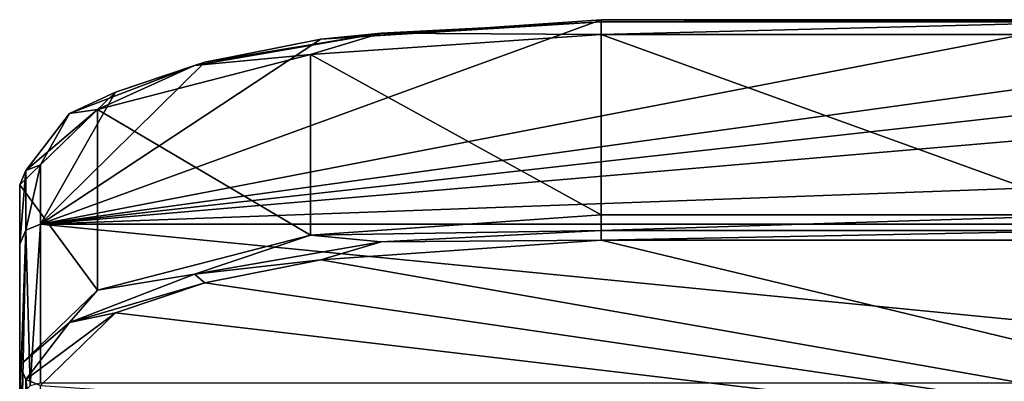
# Model space of a CAD drawing. Header units: millimetres. Extents: x -175 to 175, y 0 to 204.
# Tile 47 of 138: x -170 to -146, y 86 to 95. Entities that reach past the tile are written whole.
import ezdxf

# ---------------------------------------------------------------- set-up
doc = ezdxf.new("R2010")
doc.units = ezdxf.units.MM
doc.header["$LTSCALE"] = 65.185185
for name, color, linetype in [('865', 7, 'CONTINUOUS'), ('871', 7, 'CONTINUOUS'), ('872', 7, 'CONTINUOUS'), ('873', 7, 'CONTINUOUS'), ('874', 7, 'CONTINUOUS'), ('877', 7, 'CONTINUOUS'), ('880', 7, 'CONTINUOUS'), ('881', 7, 'CONTINUOUS'), ('882', 7, 'CONTINUOUS'), ('883', 7, 'CONTINUOUS'), ('896', 7, 'CONTINUOUS'), ('897', 7, 'CONTINUOUS'), ('898', 7, 'CONTINUOUS')]:
    doc.layers.add(name, color=color, linetype=linetype)

msp = doc.modelspace()

# ---------------------------------------------------------------- linework, layer by layer
at = {"layer": '865', "color": 7, "linetype": 'CONTINUOUS', "true_color": 0xe0f2ff}
for points in [[(-170, 90.659, 48.82), (-170, 89.228, 43.48), (-170, 86.312, 49.985), (-170, 90.659, 48.82)], [(-170, 89.228, 43.48), (-170, 85.388, 24.172), (-170, 83.672, 40.131), (-170, 89.228, 43.48)], [(-170, 86.312, 49.985), (-170, 89.228, 43.48), (-170, 83.672, 40.131), (-170, 86.312, 49.985)]]:
    msp.add_3dface(points, dxfattribs=at)
at = {"layer": '871', "color": 7, "linetype": 'CONTINUOUS', "true_color": 0xe0f2ff}
for points in [[(-144, 94.282, 62.343), (-156, 94.282, 62.343), (-144, 89.936, 63.508), (-144, 94.282, 62.343)], [(-144, 89.936, 63.508), (-156, 94.282, 62.343), (-156, 89.936, 63.508), (-144, 89.936, 63.508)]]:
    msp.add_3dface(points, dxfattribs=at)
at = {"layer": '872', "color": 7, "linetype": 'CONTINUOUS', "true_color": 0xe0f2ff}
for points in [[(-162.747, 88.856, 61.409), (-130.5, 83.189, 40.26), (-156, 89.323, 63.154), (-162.747, 88.856, 61.409)], [(-130.5, 83.189, 40.26), (-144, 89.323, 63.154), (-156, 89.323, 63.154), (-130.5, 83.189, 40.26)], [(-165.546, 88.3, 59.335), (-130.5, 83.189, 40.26), (-162.747, 88.856, 61.409), (-165.546, 88.3, 59.335)], [(-167.693, 87.576, 56.631), (-130.5, 83.189, 40.26), (-165.546, 88.3, 59.335), (-167.693, 87.576, 56.631)], [(-169.5, 85.829, 50.114), (-130.5, 83.189, 40.26), (-167.693, 87.576, 56.631), (-169.5, 85.829, 50.114)]]:
    msp.add_3dface(points, dxfattribs=at)
at = {"layer": '873', "color": 7, "linetype": 'CONTINUOUS', "true_color": 0xe0f2ff}
for points in [[(-144, 94.636, 61.731), (-137.253, 94.168, 59.985), (-169.5, 89.711, 43.351), (-144, 94.636, 61.731)], [(-156, 94.636, 61.731), (-144, 94.636, 61.731), (-169.5, 89.711, 43.351), (-156, 94.636, 61.731)], [(-162.747, 94.168, 59.985), (-156, 94.636, 61.731), (-169.5, 89.711, 43.351), (-162.747, 94.168, 59.985)], [(-137.253, 94.168, 59.985), (-134.454, 93.613, 57.911), (-169.5, 89.711, 43.351), (-137.253, 94.168, 59.985)], [(-165.546, 93.613, 57.911), (-162.747, 94.168, 59.985), (-169.5, 89.711, 43.351), (-165.546, 93.613, 57.911)], [(-134.454, 93.613, 57.911), (-132.307, 92.888, 55.208), (-169.5, 89.711, 43.351), (-134.454, 93.613, 57.911)], [(-167.693, 92.888, 55.208), (-165.546, 93.613, 57.911), (-169.5, 89.711, 43.351), (-167.693, 92.888, 55.208)], [(-132.307, 92.888, 55.208), (-130.5, 91.142, 48.691), (-169.5, 89.711, 43.351), (-132.307, 92.888, 55.208)], [(-169.5, 91.142, 48.691), (-167.693, 92.888, 55.208), (-169.5, 89.711, 43.351), (-169.5, 91.142, 48.691)], [(-169.5, 89.711, 43.351), (-130.5, 91.142, 48.691), (-130.5, 89.711, 43.351), (-169.5, 89.711, 43.351)]]:
    msp.add_3dface(points, dxfattribs=at)
at = {"layer": '874', "color": 7, "linetype": 'CONTINUOUS', "true_color": 0xe0f2ff}
for points in [[(-169.5, 89.711, 43.351), (-130.5, 89.711, 43.351), (-130.5, 85.883, 24.107), (-169.5, 89.711, 43.351)], [(-169.5, 85.883, 24.107), (-169.5, 89.711, 43.351), (-130.5, 85.883, 24.107), (-169.5, 85.883, 24.107)]]:
    msp.add_3dface(points, dxfattribs=at)
at = {"layer": '877', "color": 7, "linetype": 'CONTINUOUS', "true_color": 0xe0f2ff}
for points in [[(-156, 89.936, 63.508), (-156, 94.282, 62.343), (-163, 93.797, 60.531), (-156, 89.936, 63.508)], [(-163, 93.797, 60.531), (-168.124, 92.471, 55.581), (-163, 89.45, 61.696), (-163, 93.797, 60.531)], [(-156, 89.936, 63.508), (-163, 93.797, 60.531), (-163, 89.45, 61.696), (-156, 89.936, 63.508)], [(-168.124, 92.471, 55.581), (-170, 90.659, 48.82), (-168.124, 88.124, 56.746), (-168.124, 92.471, 55.581)], [(-163, 89.45, 61.696), (-168.124, 92.471, 55.581), (-168.124, 88.124, 56.746), (-163, 89.45, 61.696)], [(-170, 90.659, 48.82), (-170, 86.312, 49.985), (-168.124, 88.124, 56.746), (-170, 90.659, 48.82)]]:
    msp.add_3dface(points, dxfattribs=at)
at = {"layer": '880', "color": 7, "linetype": 'CONTINUOUS', "true_color": 0xe0f2ff}
for points in [[(-144, 94.636, 61.731), (-156, 94.636, 61.731), (-156, 94.586, 62.11), (-144, 94.636, 61.731)], [(-144, 94.586, 62.11), (-144, 94.636, 61.731), (-156, 94.586, 62.11), (-144, 94.586, 62.11)], [(-156, 94.282, 62.343), (-144, 94.282, 62.343), (-144, 94.586, 62.11), (-156, 94.282, 62.343)], [(-156, 94.282, 62.343), (-144, 94.586, 62.11), (-156, 94.586, 62.11), (-156, 94.282, 62.343)]]:
    msp.add_3dface(points, dxfattribs=at)
at = {"layer": '881', "color": 7, "linetype": 'CONTINUOUS', "true_color": 0xe0f2ff}
for points in [[(-156, 94.636, 61.731), (-162.747, 94.168, 59.985), (-156, 94.586, 62.11), (-156, 94.636, 61.731)], [(-156, 94.586, 62.11), (-162.747, 94.168, 59.985), (-161.302, 94.313, 61.091), (-156, 94.586, 62.11)], [(-156, 94.282, 62.343), (-156, 94.586, 62.11), (-161.302, 94.313, 61.091), (-156, 94.282, 62.343)], [(-161.302, 94.313, 61.091), (-165.546, 93.613, 57.911), (-165.796, 93.536, 58.191), (-161.302, 94.313, 61.091)], [(-163, 93.797, 60.531), (-161.302, 94.313, 61.091), (-165.796, 93.536, 58.191), (-163, 93.797, 60.531)], [(-162.747, 94.168, 59.985), (-165.546, 93.613, 57.911), (-161.302, 94.313, 61.091), (-162.747, 94.168, 59.985)], [(-163, 93.797, 60.531), (-156, 94.282, 62.343), (-161.302, 94.313, 61.091), (-163, 93.797, 60.531)], [(-168.124, 92.471, 55.581), (-163, 93.797, 60.531), (-165.796, 93.536, 58.191), (-168.124, 92.471, 55.581)], [(-165.796, 93.536, 58.191), (-167.693, 92.888, 55.208), (-168.799, 92.373, 53.849), (-165.796, 93.536, 58.191)], [(-168.124, 92.471, 55.581), (-165.796, 93.536, 58.191), (-168.799, 92.373, 53.849), (-168.124, 92.471, 55.581)], [(-165.546, 93.613, 57.911), (-167.693, 92.888, 55.208), (-165.796, 93.536, 58.191), (-165.546, 93.613, 57.911)], [(-167.693, 92.888, 55.208), (-169.5, 91.142, 48.691), (-168.799, 92.373, 53.849), (-167.693, 92.888, 55.208)], [(-170, 90.659, 48.82), (-168.124, 92.471, 55.581), (-169.854, 91, 48.728), (-170, 90.659, 48.82)], [(-168.124, 92.471, 55.581), (-168.799, 92.373, 53.849), (-169.854, 91, 48.728), (-168.124, 92.471, 55.581)], [(-168.799, 92.373, 53.849), (-169.5, 91.142, 48.691), (-169.854, 91, 48.728), (-168.799, 92.373, 53.849)]]:
    msp.add_3dface(points, dxfattribs=at)
at = {"layer": '882', "color": 7, "linetype": 'CONTINUOUS', "true_color": 0xe0f2ff}
for points in [[(-169.5, 91.142, 48.691), (-169.5, 89.711, 43.351), (-169.854, 89.57, 43.389), (-169.5, 91.142, 48.691)], [(-169.854, 91, 48.728), (-169.5, 91.142, 48.691), (-169.854, 89.57, 43.389), (-169.854, 91, 48.728)], [(-170, 89.228, 43.48), (-170, 90.659, 48.82), (-169.854, 91, 48.728), (-170, 89.228, 43.48)], [(-170, 89.228, 43.48), (-169.854, 91, 48.728), (-169.854, 89.57, 43.389), (-170, 89.228, 43.48)]]:
    msp.add_3dface(points, dxfattribs=at)
at = {"layer": '883', "color": 7, "linetype": 'CONTINUOUS', "true_color": 0xe0f2ff}
for points in [[(-169.854, 89.57, 43.389), (-169.5, 89.711, 43.351), (-169.75, 85.817, 24.116), (-169.854, 89.57, 43.389)], [(-169.5, 89.711, 43.351), (-169.5, 85.883, 24.107), (-169.75, 85.817, 24.116), (-169.5, 89.711, 43.351)], [(-170, 85.388, 24.172), (-170, 89.228, 43.48), (-169.854, 89.57, 43.389), (-170, 85.388, 24.172)], [(-170, 85.388, 24.172), (-169.854, 89.57, 43.389), (-169.933, 85.635, 24.14), (-170, 85.388, 24.172)], [(-169.854, 89.57, 43.389), (-169.75, 85.817, 24.116), (-169.933, 85.635, 24.14), (-169.854, 89.57, 43.389)]]:
    msp.add_3dface(points, dxfattribs=at)
at = {"layer": '896', "color": 7, "linetype": 'CONTINUOUS', "true_color": 0xe0f2ff}
for points in [[(-170, 86.312, 49.985), (-170, 83.672, 40.131), (-169.854, 83.33, 40.222), (-170, 86.312, 49.985)], [(-170, 86.312, 49.985), (-169.854, 83.33, 40.222), (-169.854, 85.971, 50.076), (-170, 86.312, 49.985)], [(-169.5, 83.189, 40.26), (-169.5, 85.829, 50.114), (-169.854, 85.971, 50.076), (-169.5, 83.189, 40.26)], [(-169.854, 83.33, 40.222), (-169.5, 83.189, 40.26), (-169.854, 85.971, 50.076), (-169.854, 83.33, 40.222)]]:
    msp.add_3dface(points, dxfattribs=at)
at = {"layer": '897', "color": 7, "linetype": 'CONTINUOUS', "true_color": 0xe0f2ff}
for points in [[(-156, 89.936, 63.508), (-163, 89.45, 61.696), (-156, 89.556, 63.458), (-156, 89.936, 63.508)], [(-163, 89.45, 61.696), (-168.124, 88.124, 56.746), (-165.796, 88.506, 59.538), (-163, 89.45, 61.696)], [(-163, 89.45, 61.696), (-165.796, 88.506, 59.538), (-161.302, 89.283, 62.439), (-163, 89.45, 61.696)], [(-163, 89.45, 61.696), (-161.302, 89.283, 62.439), (-156, 89.556, 63.458), (-163, 89.45, 61.696)], [(-161.302, 89.283, 62.439), (-156, 89.323, 63.154), (-156, 89.556, 63.458), (-161.302, 89.283, 62.439)], [(-165.796, 88.506, 59.538), (-162.747, 88.856, 61.409), (-161.302, 89.283, 62.439), (-165.796, 88.506, 59.538)], [(-162.747, 88.856, 61.409), (-156, 89.323, 63.154), (-161.302, 89.283, 62.439), (-162.747, 88.856, 61.409)], [(-165.546, 88.3, 59.335), (-162.747, 88.856, 61.409), (-165.796, 88.506, 59.538), (-165.546, 88.3, 59.335)], [(-168.799, 87.343, 55.197), (-165.546, 88.3, 59.335), (-165.796, 88.506, 59.538), (-168.799, 87.343, 55.197)], [(-168.124, 88.124, 56.746), (-168.799, 87.343, 55.197), (-165.796, 88.506, 59.538), (-168.124, 88.124, 56.746)], [(-167.693, 87.576, 56.631), (-165.546, 88.3, 59.335), (-168.799, 87.343, 55.197), (-167.693, 87.576, 56.631)], [(-168.124, 88.124, 56.746), (-170, 86.312, 49.985), (-168.799, 87.343, 55.197), (-168.124, 88.124, 56.746)], [(-169.5, 85.829, 50.114), (-167.693, 87.576, 56.631), (-169.854, 85.971, 50.076), (-169.5, 85.829, 50.114)], [(-169.854, 85.971, 50.076), (-167.693, 87.576, 56.631), (-168.799, 87.343, 55.197), (-169.854, 85.971, 50.076)], [(-170, 86.312, 49.985), (-169.854, 85.971, 50.076), (-168.799, 87.343, 55.197), (-170, 86.312, 49.985)]]:
    msp.add_3dface(points, dxfattribs=at)
at = {"layer": '898', "color": 7, "linetype": 'CONTINUOUS', "true_color": 0xe0f2ff}
for points in [[(-144, 89.936, 63.508), (-156, 89.936, 63.508), (-156, 89.556, 63.458), (-144, 89.936, 63.508)], [(-144, 89.556, 63.458), (-144, 89.936, 63.508), (-156, 89.556, 63.458), (-144, 89.556, 63.458)], [(-156, 89.323, 63.154), (-144, 89.323, 63.154), (-144, 89.556, 63.458), (-156, 89.323, 63.154)], [(-156, 89.323, 63.154), (-144, 89.556, 63.458), (-156, 89.556, 63.458), (-156, 89.323, 63.154)]]:
    msp.add_3dface(points, dxfattribs=at)

doc.saveas('drawing.dxf')
